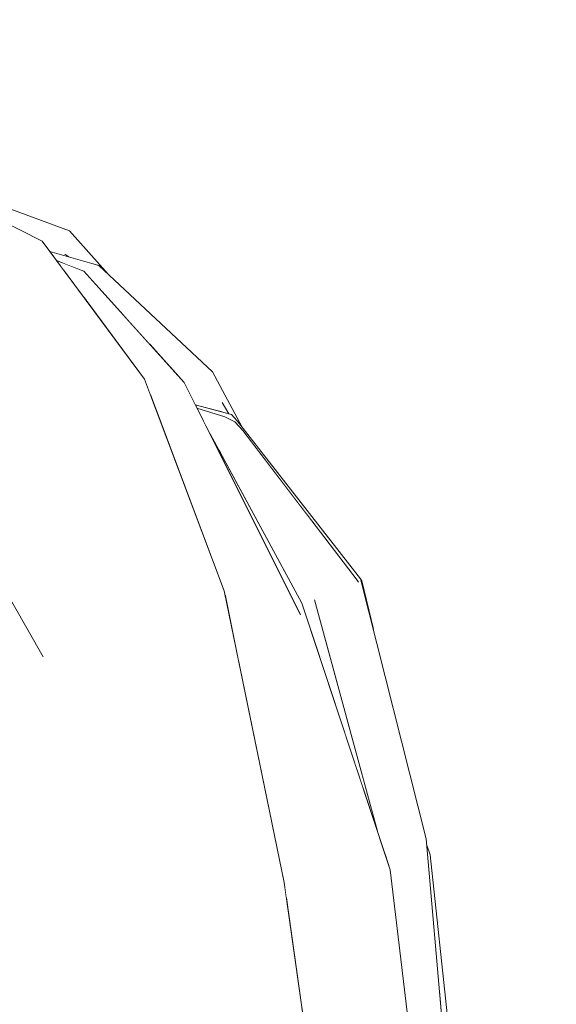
# Model space of a CAD drawing. Header units: millimetres. Extents: x 0 to 650, y -1 to 707.
# Tile 48 of 256: x 96.865 to 97.5, y 639.556 to 640.722. Entities that reach past the tile are written whole.
import ezdxf
from ezdxf.xclip import XClip

# ---------------------------------------------------------------- set-up
doc = ezdxf.new("R2010")
doc.units = ezdxf.units.MM
doc.header["$MEASUREMENT"] = 0
doc.header["$XCLIPFRAME"] = 0
doc.linetypes.add('Wipeout_Contour', pattern=[1000, 0, -1000])
doc.layers.add('Interior - Mobiliário .ARQ', color=7, linetype='Continuous')
doc.layers.add('Parede.ARQ', color=7, linetype='Continuous')

# ---------------------------------------------------------------- blocks, each defined once
blk = doc.blocks.new('Desenho_3_3', base_point=(252.3092, 622.8349))
at = {"color": 254, "linetype": 'Wipeout_Contour', "lineweight": 0, "ltscale": 49723.751362}
blk.add_wipeout([(94.5429, 671.1349), (94.5429, 640.4986), (94.5994, 640.5107), (94.7905, 640.5239), (95.1427, 640.4912), (95.365, 640.4595), (95.4283, 640.4846), (95.5884, 640.4416), (95.6004, 640.4152), (95.6029, 640.4289), (95.6126, 640.4518), (95.662, 640.5254), (95.7763, 640.5773), (95.7946, 640.5807), (95.8476, 640.6042), (95.9371, 640.6175), (95.9863, 640.6125), (96.0217, 640.6273), (96.0479, 640.6371), (96.1676, 640.657), (96.2813, 640.6661), (96.4754, 640.6377), (96.5481, 640.5813), (96.5989, 640.5783), (96.6613, 640.5393), (96.7552, 640.5338), (96.9238, 640.4717), (96.9696, 640.4206), (97.0932, 640.3047), (97.1285, 640.2394), (97.2687, 640.0597), (97.2838, 640.0001), (97.3465, 639.752), (97.3512, 639.733), (97.3804, 639.4584), (97.3817, 639.2528), (97.3613, 639.1943), (97.3575, 639.1753), (97.3338, 639.0407), (97.3263, 639.0177), (97.3215, 639.0062), (97.2449, 638.7539), (97.1209, 638.4391), (97.1104, 638.4204), (97.0293, 638.3113), (97.0515, 638.2973), (97.2452, 638.1278), (97.244, 638.0629), (97.3922, 637.6313), (97.5056, 637.4981), (97.5425, 637.341), (97.6034, 637.266), (97.6351, 637.0703), (98.2231, 636.5501), (98.2992, 636.3303), (98.668, 635.4423), (98.4927, 634.8674), (98.0783, 634.4688), (97.7351, 634.2248), (97.7135, 634.2059), (97.6221, 634.142), (97.1761, 633.7399), (97.238, 633.4163), (97.3481, 632.8758), (97.5164, 631.9291), (97.5626, 631.611), (97.5859, 631.4505), (97.5591, 631.1491), (97.2578, 631.1941), (97.2488, 631.1422), (97.2673, 631.1122), (97.535, 630.5802), (97.6906, 630.2961), (105.6958, 630.9629), (105.6958, 638.6349), (106.1958, 638.6349), (106.1958, 671.1349)], dxfattribs=at).dxf.layer = 'Parede.ARQ'
at = {"color": 254, "linetype": 'Wipeout_Contour', "lineweight": 0, "ltscale": 1943.721314}
blk.add_wipeout([(96.7727, 640.5194), (96.7434, 640.5293), (96.8727, 640.4607)], dxfattribs=at).dxf.layer = 'Interior - Mobiliário .ARQ'
at = {"color": 254, "linetype": 'Wipeout_Contour', "lineweight": 0, "ltscale": 1943.406603}
blk.add_wipeout([(96.9574, 640.4074), (96.9728, 640.3901), (97.0932, 640.3047)], dxfattribs=at).dxf.layer = 'Interior - Mobiliário .ARQ'
at = {"color": 254, "linetype": 'Wipeout_Contour', "lineweight": 0, "ltscale": 2590.278722}
blk.add_wipeout([(97.0749, 640.2617), (97.0854, 640.2408), (97.0906, 640.2312), (97.1081, 640.2516)], dxfattribs=at).dxf.layer = 'Interior - Mobiliário .ARQ'
at = {"color": 254, "linetype": 'Wipeout_Contour', "lineweight": 0, "ltscale": 1940.935818}
blk.add_wipeout([(97.1974, 640.0171), (97.2662, 639.7055), (97.2792, 639.7074)], dxfattribs=at).dxf.layer = 'Interior - Mobiliário .ARQ'
at = {"color": 254, "linetype": 'Wipeout_Contour', "lineweight": 0, "ltscale": 1942.146424}
blk.add_wipeout([(97.0008, 639.992), (97.095, 639.6743), (97.0116, 639.9892)], dxfattribs=at).dxf.layer = 'Interior - Mobiliário .ARQ'
at = {"color": 254, "linetype": 'Wipeout_Contour', "lineweight": 0, "ltscale": 1941.713802}
blk.add_wipeout([(96.9237, 639.6226), (96.7766, 639.8713), (96.7481, 639.8615)], dxfattribs=at).dxf.layer = 'Interior - Mobiliário .ARQ'
at = {"color": 254, "linetype": 'Wipeout_Contour', "lineweight": 0, "ltscale": 1941.561386}
blk.add_wipeout([(97.3692, 639.4605), (97.3437, 639.751), (97.3319, 639.7467)], dxfattribs=at).dxf.layer = 'Interior - Mobiliário .ARQ'
at = {"color": 254, "linetype": 'Wipeout_Contour', "lineweight": 0, "ltscale": 1940.115767}
blk.add_wipeout([(97.216, 639.4356), (97.2371, 639.4253), (97.1867, 639.6814)], dxfattribs=at).dxf.layer = 'Interior - Mobiliário .ARQ'
at = {"color": 254, "linetype": 'Wipeout_Contour', "lineweight": 0, "ltscale": 1942.756366}
blk.add_wipeout([(96.8727, 640.4607), (96.8915, 640.4595), (96.7727, 640.5194)], dxfattribs=at).dxf.layer = 'Interior - Mobiliário .ARQ'
at = {"color": 254, "linetype": 'Wipeout_Contour', "lineweight": 0, "ltscale": 1943.443699}
blk.add_wipeout([(97.0932, 640.3047), (96.9588, 640.4308), (96.9574, 640.4074)], dxfattribs=at).dxf.layer = 'Interior - Mobiliário .ARQ'
at = {"color": 254, "linetype": 'Wipeout_Contour', "lineweight": 0, "ltscale": 2589.864566}
blk.add_wipeout([(97.1157, 640.2544), (97.0728, 640.2659), (97.1081, 640.2516), (97.1227, 640.2469)], dxfattribs=at).dxf.layer = 'Interior - Mobiliário .ARQ'
at = {"color": 254, "linetype": 'Wipeout_Contour', "lineweight": 0, "ltscale": 1942.292692}
blk.add_wipeout([(97.1781, 639.7), (97.107, 640.0453), (97.0918, 640.0382)], dxfattribs=at).dxf.layer = 'Interior - Mobiliário .ARQ'
at = {"color": 254, "linetype": 'Wipeout_Contour', "lineweight": 0, "ltscale": 1940.980814}
blk.add_wipeout([(97.1974, 640.0171), (97.2792, 639.7074), (97.3039, 639.7152)], dxfattribs=at).dxf.layer = 'Interior - Mobiliário .ARQ'
at = {"color": 254, "linetype": 'Wipeout_Contour', "lineweight": 0, "ltscale": 1941.713943}
blk.add_wipeout([(96.7821, 639.8689), (96.9237, 639.6226), (96.8104, 639.8864)], dxfattribs=at).dxf.layer = 'Interior - Mobiliário .ARQ'
at = {"color": 254, "linetype": 'Wipeout_Contour', "lineweight": 0, "ltscale": 1941.367317}
blk.add_wipeout([(97.1806, 639.6825), (97.216, 639.4356), (97.1867, 639.6814)], dxfattribs=at).dxf.layer = 'Interior - Mobiliário .ARQ'
at = {"color": 254, "linetype": 'Wipeout_Contour', "lineweight": 0, "ltscale": 1943.079706}
blk.add_wipeout([(97.0128, 640.2963), (96.996, 640.2902), (97.0918, 640.0382)], dxfattribs=at).dxf.layer = 'Interior - Mobiliário .ARQ'
at = {"color": 254, "linetype": 'Wipeout_Contour', "lineweight": 0, "ltscale": 1943.042553}
blk.add_wipeout([(97.1293, 640.2354), (97.1197, 640.2458), (97.2645, 640.0581)], dxfattribs=at).dxf.layer = 'Interior - Mobiliário .ARQ'
at = {"color": 254, "linetype": 'Wipeout_Contour', "lineweight": 0, "ltscale": 1942.541878}
blk.add_wipeout([(97.108, 640.0406), (97.1303, 639.9319), (97.1105, 640.041)], dxfattribs=at).dxf.layer = 'Interior - Mobiliário .ARQ'
at = {"color": 254, "linetype": 'Wipeout_Contour', "lineweight": 0, "ltscale": 1941.27256}
blk.add_wipeout([(97.2139, 640.0348), (97.2738, 639.8058), (97.2887, 639.7609)], dxfattribs=at).dxf.layer = 'Interior - Mobiliário .ARQ'
at = {"color": 254, "linetype": 'Wipeout_Contour', "lineweight": 0, "ltscale": 1941.853986}
blk.add_wipeout([(96.9913, 639.6472), (96.8929, 639.9675), (96.8984, 639.9212)], dxfattribs=at).dxf.layer = 'Interior - Mobiliário .ARQ'
at = {"color": 254, "linetype": 'Wipeout_Contour', "lineweight": 0, "ltscale": 1941.389985}
blk.add_wipeout([(97.2662, 639.7055), (97.2491, 639.704), (97.2835, 639.4306)], dxfattribs=at).dxf.layer = 'Interior - Mobiliário .ARQ'
at = {"color": 254, "linetype": 'Wipeout_Contour', "lineweight": 0, "ltscale": 1940.12435}
blk.add_wipeout([(97.1319, 639.6672), (97.171, 639.4178), (97.216, 639.4356)], dxfattribs=at).dxf.layer = 'Interior - Mobiliário .ARQ'
at = {"color": 254, "linetype": 'Wipeout_Contour', "lineweight": 0, "ltscale": 1942.454875}
blk.add_wipeout([(96.8984, 639.9212), (96.7811, 640.1624), (96.6892, 640.1379)], dxfattribs=at).dxf.layer = 'Interior - Mobiliário .ARQ'
at = {"color": 254, "linetype": 'Wipeout_Contour', "lineweight": 0, "ltscale": 3234.885808}
blk.add_wipeout([(97.1867, 639.6814), (97.1105, 640.041), (97.1303, 639.9319), (97.1781, 639.7), (97.1806, 639.6825)], dxfattribs=at).dxf.layer = 'Interior - Mobiliário .ARQ'
at = {"color": 254, "linetype": 'Wipeout_Contour', "lineweight": 0, "ltscale": 2589.172799}
blk.add_wipeout([(97.21, 640.0334), (97.267, 639.8261), (97.2738, 639.8058), (97.2139, 640.0348)], dxfattribs=at).dxf.layer = 'Interior - Mobiliário .ARQ'
at = {"color": 254, "linetype": 'Wipeout_Contour', "lineweight": 0, "ltscale": 1940.160417}
blk.add_wipeout([(97.2835, 639.4306), (97.2993, 639.435), (97.2662, 639.7055)], dxfattribs=at).dxf.layer = 'Interior - Mobiliário .ARQ'
at = {"color": 254, "linetype": 'Wipeout_Contour', "lineweight": 0, "ltscale": 1940.96677}
blk.add_wipeout([(96.9913, 639.6472), (96.9237, 639.6226), (97.0223, 639.3931)], dxfattribs=at).dxf.layer = 'Interior - Mobiliário .ARQ'
at = {"color": 254, "linetype": 'Wipeout_Contour', "lineweight": 0, "ltscale": 1941.816905}
blk.add_wipeout([(97.0918, 640.0382), (97.107, 640.0453), (97.0128, 640.2963)], dxfattribs=at).dxf.layer = 'Interior - Mobiliário .ARQ'
at = {"color": 254, "linetype": 'Wipeout_Contour', "lineweight": 0, "ltscale": 1941.413991}
blk.add_wipeout([(96.6892, 640.1379), (96.8104, 639.8864), (96.8984, 639.9212)], dxfattribs=at).dxf.layer = 'Interior - Mobiliário .ARQ'
at = {"color": 254, "linetype": 'Wipeout_Contour', "lineweight": 0, "ltscale": 1941.186832}
blk.add_wipeout([(97.216, 639.4356), (97.1781, 639.7), (97.1319, 639.6672)], dxfattribs=at).dxf.layer = 'Interior - Mobiliário .ARQ'
at = {"color": 254, "linetype": 'Wipeout_Contour', "lineweight": 0, "ltscale": 1939.950773}
blk.add_wipeout([(97.0223, 639.3931), (97.0862, 639.3983), (96.9913, 639.6472)], dxfattribs=at).dxf.layer = 'Interior - Mobiliário .ARQ'
at = {"color": 254, "linetype": 'Wipeout_Contour', "lineweight": 0, "ltscale": 1942.429498}
blk.add_wipeout([(96.8727, 640.4607), (96.996, 640.2902), (97.0128, 640.2963)], dxfattribs=at).dxf.layer = 'Interior - Mobiliário .ARQ'
at = {"color": 254, "linetype": 'Wipeout_Contour', "lineweight": 0, "ltscale": 1941.933804}
blk.add_wipeout([(97.0597, 640.2921), (97.1662, 640.051), (97.1974, 640.0171)], dxfattribs=at).dxf.layer = 'Interior - Mobiliário .ARQ'
at = {"color": 254, "linetype": 'Wipeout_Contour', "lineweight": 0, "ltscale": 1940.631081}
blk.add_wipeout([(96.8104, 639.8864), (96.9237, 639.6226), (96.9913, 639.6472)], dxfattribs=at).dxf.layer = 'Interior - Mobiliário .ARQ'
at = {"color": 254, "linetype": 'Wipeout_Contour', "lineweight": 0, "ltscale": 1943.63875}
blk.add_wipeout([(97.0128, 640.2963), (96.8915, 640.4595), (96.8727, 640.4607)], dxfattribs=at).dxf.layer = 'Interior - Mobiliário .ARQ'
at = {"color": 254, "linetype": 'Wipeout_Contour', "lineweight": 0, "ltscale": 1941.714197}
blk.add_wipeout([(96.9913, 639.6472), (96.8984, 639.9212), (96.8104, 639.8864)], dxfattribs=at).dxf.layer = 'Interior - Mobiliário .ARQ'
at = {"color": 254, "linetype": 'Wipeout_Contour', "lineweight": 0, "ltscale": 1940.610355}
blk.add_wipeout([(97.0223, 639.3931), (96.9237, 639.6226), (96.86, 639.5372)], dxfattribs=at).dxf.layer = 'Interior - Mobiliário .ARQ'
at = {"color": 254, "linetype": 'Wipeout_Contour', "lineweight": 0, "ltscale": 1943.339863}
blk.add_wipeout([(96.8727, 640.4607), (96.7872, 640.4342), (96.9222, 640.2338)], dxfattribs=at).dxf.layer = 'Interior - Mobiliário .ARQ'
at = {"color": 254, "linetype": 'Wipeout_Contour', "lineweight": 0, "ltscale": 1941.541864}
blk.add_wipeout([(96.7811, 640.1624), (96.8984, 639.9212), (96.8929, 639.9675)], dxfattribs=at).dxf.layer = 'Interior - Mobiliário .ARQ'
at = {"color": 254, "linetype": 'Wipeout_Contour', "lineweight": 0, "ltscale": 1940.635096}
blk.add_wipeout([(96.86, 639.5372), (96.9237, 639.6226), (96.7481, 639.8615)], dxfattribs=at).dxf.layer = 'Interior - Mobiliário .ARQ'
at = {"color": 254, "linetype": 'Wipeout_Contour', "lineweight": 0, "ltscale": 1942.635648}
blk.add_wipeout([(96.9222, 640.2338), (96.996, 640.2902), (96.8727, 640.4607)], dxfattribs=at).dxf.layer = 'Interior - Mobiliário .ARQ'
at = {"color": 254, "linetype": 'Wipeout_Contour', "lineweight": 0, "ltscale": 1940.812605}
blk.add_wipeout([(96.8929, 639.9675), (96.9913, 639.6472), (97.095, 639.6743)], dxfattribs=at).dxf.layer = 'Interior - Mobiliário .ARQ'
at = {"color": 254, "linetype": 'Wipeout_Contour', "lineweight": 0, "ltscale": 1942.889415}
blk.add_wipeout([(96.9409, 640.424), (96.9084, 640.4368), (96.9162, 640.4263)], dxfattribs=at).dxf.layer = 'Interior - Mobiliário .ARQ'
at = {"color": 254, "linetype": 'Wipeout_Contour', "lineweight": 0, "ltscale": 1941.636644}
blk.add_wipeout([(97.0116, 639.9892), (97.0271, 639.9996), (96.9222, 640.2338)], dxfattribs=at).dxf.layer = 'Interior - Mobiliário .ARQ'
at = {"color": 254, "linetype": 'Wipeout_Contour', "lineweight": 0, "ltscale": 2591.065261}
blk.add_wipeout([(97.0198, 640.2777), (97.0253, 640.263), (97.1662, 640.051), (97.0597, 640.2921)], dxfattribs=at).dxf.layer = 'Interior - Mobiliário .ARQ'
at = {"color": 254, "linetype": 'Wipeout_Contour', "lineweight": 0, "ltscale": 1942.830068}
blk.add_wipeout([(96.9222, 640.2338), (96.9025, 640.2206), (97.0116, 639.9892)], dxfattribs=at).dxf.layer = 'Interior - Mobiliário .ARQ'
at = {"color": 254, "linetype": 'Wipeout_Contour', "lineweight": 0, "ltscale": 1942.190894}
blk.add_wipeout([(96.8869, 640.2246), (96.9025, 640.2206), (96.7572, 640.4301)], dxfattribs=at).dxf.layer = 'Interior - Mobiliário .ARQ'
at = {"color": 254, "linetype": 'Wipeout_Contour', "lineweight": 0, "ltscale": 2589.732303}
blk.add_wipeout([(96.9384, 640.3965), (97.0128, 640.2963), (97.0198, 640.2777), (97.0597, 640.2921)], dxfattribs=at).dxf.layer = 'Interior - Mobiliário .ARQ'
at = {"color": 254, "linetype": 'Wipeout_Contour', "lineweight": 0, "ltscale": 2589.157867}
blk.add_wipeout([(97.0253, 640.263), (97.08, 640.1174), (97.1105, 640.041), (97.1662, 640.051)], dxfattribs=at).dxf.layer = 'Interior - Mobiliário .ARQ'
at = {"color": 254, "linetype": 'Wipeout_Contour', "lineweight": 0, "ltscale": 1942.980115}
blk.add_wipeout([(96.6239, 640.5329), (96.7872, 640.4342), (96.8727, 640.4607)], dxfattribs=at).dxf.layer = 'Interior - Mobiliário .ARQ'
at = {"color": 254, "linetype": 'Wipeout_Contour', "lineweight": 0, "ltscale": 2591.589002}
blk.add_wipeout([(96.9162, 640.4263), (96.9384, 640.3965), (97.0597, 640.2921), (96.9409, 640.424)], dxfattribs=at).dxf.layer = 'Interior - Mobiliário .ARQ'
at = {"color": 254, "linetype": 'Wipeout_Contour', "lineweight": 0, "ltscale": 1942.860803}
blk.add_wipeout([(97.0116, 639.9892), (96.9025, 640.2206), (96.8869, 640.2246)], dxfattribs=at).dxf.layer = 'Interior - Mobiliário .ARQ'
at = {"color": 254, "linetype": 'Wipeout_Contour', "lineweight": 0, "ltscale": 1943.768338}
blk.add_wipeout([(96.8727, 640.4607), (96.7434, 640.5293), (96.6239, 640.5329)], dxfattribs=at).dxf.layer = 'Interior - Mobiliário .ARQ'
at = {"color": 254, "linetype": 'Wipeout_Contour', "lineweight": 0, "ltscale": 1941.57148}
blk.add_wipeout([(96.8869, 640.2246), (97.0008, 639.992), (97.0116, 639.9892)], dxfattribs=at).dxf.layer = 'Interior - Mobiliário .ARQ'
at = {"color": 254, "linetype": 'Wipeout_Contour', "lineweight": 0, "ltscale": 1943.728608}
blk.add_wipeout([(96.7552, 640.5338), (96.7815, 640.5228), (96.9238, 640.4717)], dxfattribs=at).dxf.layer = 'Interior - Mobiliário .ARQ'
at = {"color": 254, "linetype": 'Wipeout_Contour', "lineweight": 0, "ltscale": 1941.976806}
blk.add_wipeout([(96.8929, 639.9675), (97.095, 639.6743), (97.0008, 639.992)], dxfattribs=at).dxf.layer = 'Interior - Mobiliário .ARQ'
at = {"color": 254, "linetype": 'Wipeout_Contour', "lineweight": 0, "ltscale": 1941.633683}
blk.add_wipeout([(97.0008, 639.992), (96.7879, 640.1689), (96.8929, 639.9675)], dxfattribs=at).dxf.layer = 'Interior - Mobiliário .ARQ'
at = {"color": 254, "linetype": 'Wipeout_Contour', "lineweight": 0, "ltscale": 1942.047095}
blk.add_wipeout([(97.0918, 640.0382), (97.0271, 639.9996), (97.1319, 639.6672)], dxfattribs=at).dxf.layer = 'Interior - Mobiliário .ARQ'
at = {"color": 254, "linetype": 'Wipeout_Contour', "lineweight": 0, "ltscale": 1942.522692}
blk.add_wipeout([(97.0008, 639.992), (96.8869, 640.2246), (96.7879, 640.1689)], dxfattribs=at).dxf.layer = 'Interior - Mobiliário .ARQ'
at = {"color": 254, "linetype": 'Wipeout_Contour', "lineweight": 0, "ltscale": 1940.998373}
blk.add_wipeout([(97.1319, 639.6672), (97.1781, 639.7), (97.0918, 640.0382)], dxfattribs=at).dxf.layer = 'Interior - Mobiliário .ARQ'
at = {"layer": 'Interior - Mobiliário .ARQ', "color": 7, "linetype": 'Continuous', "lineweight": 0}
blk.add_line((96.8929, 639.9675), (96.7811, 640.1624), dxfattribs=at)
at = {"color": 254, "linetype": 'Wipeout_Contour', "lineweight": 0, "ltscale": 1942.405626}
blk.add_wipeout([(96.7879, 640.1689), (96.8869, 640.2246), (96.7511, 640.4236)], dxfattribs=at).dxf.layer = 'Interior - Mobiliário .ARQ'
at = {"color": 254, "linetype": 'Wipeout_Contour', "lineweight": 0, "ltscale": 1942.943817}
blk.add_wipeout([(97.0988, 640.2269), (97.1016, 640.2115), (97.2139, 640.0348)], dxfattribs=at).dxf.layer = 'Interior - Mobiliário .ARQ'
at = {"color": 254, "linetype": 'Wipeout_Contour', "lineweight": 0, "ltscale": 1942.250808}
blk.add_wipeout([(96.7572, 640.4301), (96.9025, 640.2206), (96.9222, 640.2338)], dxfattribs=at).dxf.layer = 'Interior - Mobiliário .ARQ'
at = {"color": 254, "linetype": 'Wipeout_Contour', "lineweight": 0, "ltscale": 1943.072021}
blk.add_wipeout([(97.1197, 640.2458), (97.1081, 640.2516), (97.2554, 640.0518)], dxfattribs=at).dxf.layer = 'Interior - Mobiliário .ARQ'
at = {"color": 254, "linetype": 'Wipeout_Contour', "lineweight": 0, "ltscale": 1943.454911}
blk.add_wipeout([(96.9222, 640.2338), (96.7872, 640.4342), (96.7572, 640.4301)], dxfattribs=at).dxf.layer = 'Interior - Mobiliário .ARQ'
at = {"color": 254, "linetype": 'Wipeout_Contour', "lineweight": 0, "ltscale": 1941.84731}
blk.add_wipeout([(97.2554, 640.0518), (97.2645, 640.0581), (97.1197, 640.2458)], dxfattribs=at).dxf.layer = 'Interior - Mobiliário .ARQ'
at = {"color": 254, "linetype": 'Wipeout_Contour', "lineweight": 0, "ltscale": 2590.631184}
blk.add_wipeout([(96.9238, 640.4717), (96.9186, 640.4442), (96.9588, 640.4308), (96.9696, 640.4206)], dxfattribs=at).dxf.layer = 'Interior - Mobiliário .ARQ'
at = {"color": 254, "linetype": 'Wipeout_Contour', "lineweight": 0, "ltscale": 1941.736067}
blk.add_wipeout([(97.199, 640.0309), (97.21, 640.0334), (97.1016, 640.2115)], dxfattribs=at).dxf.layer = 'Interior - Mobiliário .ARQ'
at = {"color": 254, "linetype": 'Wipeout_Contour', "lineweight": 0, "ltscale": 1941.086462}
blk.add_wipeout([(97.2554, 640.0518), (97.3319, 639.7467), (97.3437, 639.751)], dxfattribs=at).dxf.layer = 'Interior - Mobiliário .ARQ'
at = {"color": 254, "linetype": 'Wipeout_Contour', "lineweight": 0, "ltscale": 2591.155217}
blk.add_wipeout([(96.7815, 640.5228), (96.7855, 640.513), (96.8915, 640.4595), (96.9186, 640.4442)], dxfattribs=at).dxf.layer = 'Interior - Mobiliário .ARQ'
at = {"color": 254, "linetype": 'Wipeout_Contour', "lineweight": 0, "ltscale": 1942.453312}
blk.add_wipeout([(97.3437, 639.751), (97.2645, 640.0581), (97.2554, 640.0518)], dxfattribs=at).dxf.layer = 'Interior - Mobiliário .ARQ'
at = {"color": 254, "linetype": 'Wipeout_Contour', "lineweight": 0, "ltscale": 1943.075599}
blk.add_wipeout([(96.9186, 640.4442), (96.9238, 640.4717), (96.7815, 640.5228)], dxfattribs=at).dxf.layer = 'Interior - Mobiliário .ARQ'
at = {"color": 254, "linetype": 'Wipeout_Contour', "lineweight": 0, "ltscale": 1941.681192}
blk.add_wipeout([(97.21, 640.0334), (97.2407, 639.9054), (97.267, 639.8261)], dxfattribs=at).dxf.layer = 'Interior - Mobiliário .ARQ'
at = {"layer": 'Interior - Mobiliário .ARQ', "color": 7, "linetype": 'Continuous', "lineweight": 0}
for p, q in [((96.9238, 640.4717), (96.7552, 640.5338)), ((96.7727, 640.5194), (96.8915, 640.4595))]:
    blk.add_line(p, q, dxfattribs=at)
at = {"color": 254, "linetype": 'Wipeout_Contour', "lineweight": 0, "ltscale": 1943.118244}
blk.add_wipeout([(96.9588, 640.4308), (96.9007, 640.4471), (96.9084, 640.4368)], dxfattribs=at).dxf.layer = 'Interior - Mobiliário .ARQ'
at = {"color": 254, "linetype": 'Wipeout_Contour', "lineweight": 0, "ltscale": 1942.505711}
blk.add_wipeout([(97.199, 640.0309), (97.2407, 639.9054), (97.21, 640.0334)], dxfattribs=at).dxf.layer = 'Interior - Mobiliário .ARQ'
at = {"layer": 'Interior - Mobiliário .ARQ', "color": 7, "linetype": 'Continuous', "lineweight": 0}
blk.add_line((96.9232, 640.4408), (96.9186, 640.4442), dxfattribs=at)
at = {"color": 254, "linetype": 'Wipeout_Contour', "lineweight": 0, "ltscale": 2591.337158}
blk.add_wipeout([(96.9588, 640.4308), (96.9174, 640.4333), (96.9409, 640.424), (96.9555, 640.4079)], dxfattribs=at).dxf.layer = 'Interior - Mobiliário .ARQ'
at = {"color": 254, "linetype": 'Wipeout_Contour', "lineweight": 0, "ltscale": 1942.285292}
blk.add_wipeout([(97.2491, 639.704), (97.1662, 640.051), (97.1105, 640.041)], dxfattribs=at).dxf.layer = 'Interior - Mobiliário .ARQ'
at = {"layer": 'Interior - Mobiliário .ARQ', "color": 7, "linetype": 'Continuous', "lineweight": 0}
for p, q in [((96.9238, 640.4717), (96.9696, 640.4206)), ((96.9007, 640.4471), (96.9588, 640.4308)), ((96.9084, 640.4368), (96.9409, 640.424))]:
    blk.add_line(p, q, dxfattribs=at)
at = {"color": 254, "linetype": 'Wipeout_Contour', "lineweight": 0, "ltscale": 1941.002598}
blk.add_wipeout([(97.1105, 640.041), (97.1867, 639.6814), (97.2491, 639.704)], dxfattribs=at).dxf.layer = 'Interior - Mobiliário .ARQ'
at = {"color": 254, "linetype": 'Wipeout_Contour', "lineweight": 0, "ltscale": 1940.799914}
blk.add_wipeout([(97.0116, 639.9892), (97.095, 639.6743), (97.1319, 639.6672)], dxfattribs=at).dxf.layer = 'Interior - Mobiliário .ARQ'
at = {"color": 254, "linetype": 'Wipeout_Contour', "lineweight": 0, "ltscale": 1940.180254}
blk.add_wipeout([(97.2371, 639.4253), (97.2835, 639.4306), (97.2491, 639.704)], dxfattribs=at).dxf.layer = 'Interior - Mobiliário .ARQ'
at = {"color": 254, "linetype": 'Wipeout_Contour', "lineweight": 0, "ltscale": 1941.220758}
blk.add_wipeout([(97.2491, 639.704), (97.1867, 639.6814), (97.2371, 639.4253)], dxfattribs=at).dxf.layer = 'Interior - Mobiliário .ARQ'
at = {"color": 254, "linetype": 'Wipeout_Contour', "lineweight": 0, "ltscale": 1942.223471}
blk.add_wipeout([(97.2662, 639.7055), (97.1974, 640.0171), (97.1662, 640.051)], dxfattribs=at).dxf.layer = 'Interior - Mobiliário .ARQ'
at = {"color": 254, "linetype": 'Wipeout_Contour', "lineweight": 0, "ltscale": 1940.956962}
blk.add_wipeout([(97.1662, 640.051), (97.2491, 639.704), (97.2662, 639.7055)], dxfattribs=at).dxf.layer = 'Interior - Mobiliário .ARQ'
at = {"layer": 'Interior - Mobiliário .ARQ', "color": 7, "linetype": 'Continuous', "lineweight": 0}
blk.add_line((97.216, 639.4356), (97.1781, 639.7), dxfattribs=at)
at = {"color": 254, "linetype": 'Wipeout_Contour', "lineweight": 0, "ltscale": 1940.1273}
blk.add_wipeout([(97.2662, 639.7055), (97.2993, 639.435), (97.3099, 639.4372)], dxfattribs=at).dxf.layer = 'Interior - Mobiliário .ARQ'
at = {"color": 254, "linetype": 'Wipeout_Contour', "lineweight": 0, "ltscale": 1941.436861}
blk.add_wipeout([(97.3099, 639.4372), (97.2792, 639.7074), (97.2662, 639.7055)], dxfattribs=at).dxf.layer = 'Interior - Mobiliário .ARQ'
at = {"color": 254, "linetype": 'Wipeout_Contour', "lineweight": 0, "ltscale": 1940.18534}
blk.add_wipeout([(97.2792, 639.7074), (97.3099, 639.4372), (97.3363, 639.4417)], dxfattribs=at).dxf.layer = 'Interior - Mobiliário .ARQ'
at = {"color": 254, "linetype": 'Wipeout_Contour', "lineweight": 0, "ltscale": 1941.419003}
blk.add_wipeout([(97.3363, 639.4417), (97.3039, 639.7152), (97.2792, 639.7074)], dxfattribs=at).dxf.layer = 'Interior - Mobiliário .ARQ'
at = {"color": 254, "linetype": 'Wipeout_Contour', "lineweight": 0, "ltscale": 1942.322366}
blk.add_wipeout([(97.199, 640.0309), (97.1974, 640.0171), (97.3039, 639.7152)], dxfattribs=at).dxf.layer = 'Interior - Mobiliário .ARQ'
at = {"color": 254, "linetype": 'Wipeout_Contour', "lineweight": 0, "ltscale": 1941.779186}
blk.add_wipeout([(97.0854, 640.2408), (97.1974, 640.0171), (97.199, 640.0309)], dxfattribs=at).dxf.layer = 'Interior - Mobiliário .ARQ'
at = {"color": 254, "linetype": 'Wipeout_Contour', "lineweight": 0, "ltscale": 2588.951539}
blk.add_wipeout([(97.2977, 639.7338), (97.3039, 639.7152), (97.3258, 639.5301), (97.3319, 639.7467)], dxfattribs=at).dxf.layer = 'Interior - Mobiliário .ARQ'
at = {"color": 254, "linetype": 'Wipeout_Contour', "lineweight": 0, "ltscale": 1942.767853}
blk.add_wipeout([(97.0918, 640.0382), (96.996, 640.2902), (96.9222, 640.2338)], dxfattribs=at).dxf.layer = 'Interior - Mobiliário .ARQ'
at = {"color": 254, "linetype": 'Wipeout_Contour', "lineweight": 0, "ltscale": 2587.023108}
blk.add_wipeout([(97.3258, 639.5301), (97.3346, 639.4565), (97.3615, 639.4617), (97.3319, 639.7467)], dxfattribs=at).dxf.layer = 'Interior - Mobiliário .ARQ'
at = {"layer": 'Interior - Mobiliário .ARQ', "color": 7, "linetype": 'Continuous', "lineweight": 0}
blk.add_line((97.3363, 639.4417), (97.3039, 639.7152), dxfattribs=at)
at = {"color": 254, "linetype": 'Wipeout_Contour', "lineweight": 0, "ltscale": 2590.592298}
blk.add_wipeout([(97.0932, 640.3047), (97.0177, 640.3388), (97.0421, 640.3117), (97.1048, 640.2684)], dxfattribs=at).dxf.layer = 'Interior - Mobiliário .ARQ'
at = {"color": 254, "linetype": 'Wipeout_Contour', "lineweight": 0, "ltscale": 1941.853267}
blk.add_wipeout([(96.9222, 640.2338), (97.0271, 639.9996), (97.0918, 640.0382)], dxfattribs=at).dxf.layer = 'Interior - Mobiliário .ARQ'
at = {"color": 254, "linetype": 'Wipeout_Contour', "lineweight": 0, "ltscale": 3234.822862}
blk.add_wipeout([(97.2167, 640.0359), (97.268, 639.8365), (97.2887, 639.7609), (97.2977, 639.7338), (97.3319, 639.7467)], dxfattribs=at).dxf.layer = 'Interior - Mobiliário .ARQ'
at = {"color": 254, "linetype": 'Wipeout_Contour', "lineweight": 0, "ltscale": 1940.562643}
blk.add_wipeout([(97.3512, 639.733), (97.3661, 639.524), (97.3804, 639.4584)], dxfattribs=at).dxf.layer = 'Interior - Mobiliário .ARQ'
at = {"layer": 'Interior - Mobiliário .ARQ', "color": 7, "linetype": 'Continuous', "lineweight": 0}
for p, q in [((97.3715, 639.4613), (97.3465, 639.752)), ((97.3472, 639.7444), (97.3512, 639.733)), ((97.3804, 639.4584), (97.3512, 639.733))]:
    blk.add_line(p, q, dxfattribs=at)
at = {"color": 254, "linetype": 'Wipeout_Contour', "lineweight": 0, "ltscale": 1942.880633}
blk.add_wipeout([(97.0932, 640.3047), (96.9728, 640.3901), (97.0177, 640.3388)], dxfattribs=at).dxf.layer = 'Interior - Mobiliário .ARQ'
at = {"color": 254, "linetype": 'Wipeout_Contour', "lineweight": 0, "ltscale": 1942.352007}
blk.add_wipeout([(97.3319, 639.7467), (97.2554, 640.0518), (97.2167, 640.0359)], dxfattribs=at).dxf.layer = 'Interior - Mobiliário .ARQ'
at = {"color": 254, "linetype": 'Wipeout_Contour', "lineweight": 0, "ltscale": 1942.132038}
blk.add_wipeout([(97.1319, 639.6672), (97.0271, 639.9996), (97.0116, 639.9892)], dxfattribs=at).dxf.layer = 'Interior - Mobiliário .ARQ'
at = {"layer": 'Interior - Mobiliário .ARQ', "color": 7, "linetype": 'Continuous', "lineweight": 0}
blk.add_line((96.8915, 640.4595), (97.0128, 640.2963), dxfattribs=at)
at = {"color": 254, "linetype": 'Wipeout_Contour', "lineweight": 0, "ltscale": 3237.458537}
blk.add_wipeout([(97.1048, 640.2684), (97.0421, 640.3117), (97.0597, 640.2921), (97.0725, 640.2665), (97.1044, 640.2574)], dxfattribs=at).dxf.layer = 'Interior - Mobiliário .ARQ'
at = {"color": 254, "linetype": 'Wipeout_Contour', "lineweight": 0, "ltscale": 1942.496492}
blk.add_wipeout([(97.2139, 640.0348), (97.268, 639.8365), (97.2167, 640.0359)], dxfattribs=at).dxf.layer = 'Interior - Mobiliário .ARQ'
at = {"color": 254, "linetype": 'Wipeout_Contour', "lineweight": 0, "ltscale": 1941.022864}
blk.add_wipeout([(97.095, 639.6743), (96.9913, 639.6472), (97.0862, 639.3983)], dxfattribs=at).dxf.layer = 'Interior - Mobiliário .ARQ'
at = {"layer": 'Interior - Mobiliário .ARQ', "color": 7, "linetype": 'Continuous', "lineweight": 0}
blk.add_line((97.0597, 640.2921), (96.9409, 640.424), dxfattribs=at)
at = {"color": 254, "linetype": 'Wipeout_Contour', "lineweight": 0, "ltscale": 1941.892704}
blk.add_wipeout([(97.2167, 640.0359), (97.2554, 640.0518), (97.1081, 640.2516)], dxfattribs=at).dxf.layer = 'Interior - Mobiliário .ARQ'
at = {"color": 254, "linetype": 'Wipeout_Contour', "lineweight": 0, "ltscale": 1940.083359}
blk.add_wipeout([(97.095, 639.6743), (97.0862, 639.3983), (97.1316, 639.4134)], dxfattribs=at).dxf.layer = 'Interior - Mobiliário .ARQ'
at = {"color": 254, "linetype": 'Wipeout_Contour', "lineweight": 0, "ltscale": 1942.944052}
blk.add_wipeout([(97.1081, 640.2516), (97.0988, 640.2269), (97.2167, 640.0359)], dxfattribs=at).dxf.layer = 'Interior - Mobiliário .ARQ'
at = {"color": 254, "linetype": 'Wipeout_Contour', "lineweight": 0, "ltscale": 1940.03429}
blk.add_wipeout([(97.095, 639.6743), (97.1316, 639.4134), (97.171, 639.4178)], dxfattribs=at).dxf.layer = 'Interior - Mobiliário .ARQ'
at = {"layer": 'Interior - Mobiliário .ARQ', "color": 7, "linetype": 'Continuous', "lineweight": 0}
for p, q in [((97.1016, 640.2115), (97.101, 640.212)), ((97.1781, 639.7), (97.107, 640.0453)), ((97.199, 640.0309), (97.3039, 639.7152)), ((97.2887, 639.7609), (97.2139, 640.0348))]:
    blk.add_line(p, q, dxfattribs=at)
at = {"color": 254, "linetype": 'Wipeout_Contour', "lineweight": 0, "ltscale": 1943.050871}
blk.add_wipeout([(97.2495, 640.0778), (97.1227, 640.2469), (97.1293, 640.2354)], dxfattribs=at).dxf.layer = 'Interior - Mobiliário .ARQ'
at = {"color": 254, "linetype": 'Wipeout_Contour', "lineweight": 0, "ltscale": 1941.229463}
blk.add_wipeout([(97.171, 639.4178), (97.1319, 639.6672), (97.095, 639.6743)], dxfattribs=at).dxf.layer = 'Interior - Mobiliário .ARQ'
at = {"color": 254, "linetype": 'Wipeout_Contour', "lineweight": 0, "ltscale": 1941.951118}
blk.add_wipeout([(97.1227, 640.2469), (97.2495, 640.0778), (97.2645, 640.0581)], dxfattribs=at).dxf.layer = 'Interior - Mobiliário .ARQ'
at = {"layer": 'Interior - Mobiliário .ARQ', "color": 7, "linetype": 'Continuous', "lineweight": 0}
for p, q in [((97.2661, 640.0556), (97.2645, 640.0581)), ((97.3465, 639.752), (97.2687, 640.0597)), ((97.2687, 640.0597), (97.2703, 640.0574)), ((97.2838, 640.0001), (97.2703, 640.0574))]:
    blk.add_line(p, q, dxfattribs=at)
at = {"color": 254, "linetype": 'Wipeout_Contour', "lineweight": 0, "ltscale": 3237.205807}
blk.add_wipeout([(97.1285, 640.2394), (97.0932, 640.3047), (97.1048, 640.2684), (97.1127, 640.2552), (97.1227, 640.2469)], dxfattribs=at).dxf.layer = 'Interior - Mobiliário .ARQ'
at = {"layer": 'Interior - Mobiliário .ARQ', "color": 7, "linetype": 'Continuous', "lineweight": 0}
for p, q in [((97.0932, 640.3047), (96.9588, 640.4308)), ((97.0932, 640.3047), (97.1285, 640.2394)), ((97.107, 640.0453), (97.0128, 640.2963)), ((97.0597, 640.2921), (97.1974, 640.0171)), ((97.0728, 640.2659), (97.1157, 640.2544)), ((97.1048, 640.2684), (97.1127, 640.2552)), ((97.0749, 640.2617), (97.1081, 640.2516)), ((97.1197, 640.2458), (97.1081, 640.2516)), ((97.1227, 640.2469), (97.1157, 640.2544)), ((97.0854, 640.2408), (97.199, 640.0309)), ((97.1293, 640.2354), (97.1197, 640.2458)), ((97.2687, 640.0597), (97.1227, 640.2469)), ((97.2645, 640.0581), (97.1293, 640.2354))]:
    blk.add_line(p, q, dxfattribs=at)

msp = doc.modelspace()

# ---------------------------------------------------------------- block references
at = {"color": 7, "linetype": 'Continuous', "lineweight": 0}
ref = msp.add_blockref('Desenho_3_3', (252.3092, 622.8349), dxfattribs=at)
XClip(ref).set_block_clipping_path([(94.5429147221, 610.0813537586), (504.066260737, 688.4753035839)])

doc.saveas('drawing.dxf')
